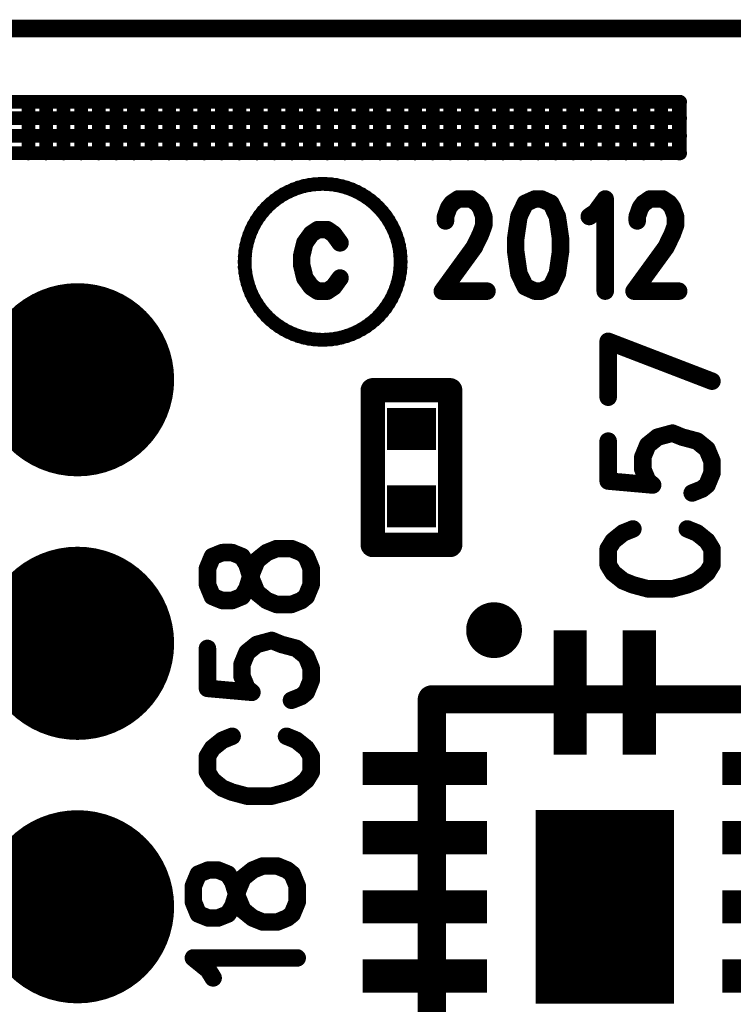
# Model space of a CAD drawing. Extents: x 2 to 38, y 2.4 to 29.6.
# Tile 31 of 93: x 9.2 to 10.1, y 20.3 to 21.6. Entities that reach past the tile are written whole.
import ezdxf

# ---------------------------------------------------------------- set-up
doc = ezdxf.new("R2010")
doc.units = 0
doc.layers.get('0').update_dxf_attribs({"linetype": 'CONTINUOUS'})
doc.layers.add('adt001026', color=1, linetype='CONTINUOUS')

# ---------------------------------------------------------------- blocks, each defined once
blk = doc.blocks.new('D11')
at = {"const_width": 0.0115}
blk.add_lwpolyline([(-0.00575, 0, 1), (0.00575, 0, 1)], format="xyb", close=True, dxfattribs=at)
blk = doc.blocks.new('D13')
at = {"const_width": 0.0185}
blk.add_lwpolyline([(-0.00925, 0, 1), (0.00925, 0, 1)], format="xyb", close=True, dxfattribs=at)
blk = doc.blocks.new('D15')
at = {"const_width": 0.0161}
blk.add_lwpolyline([(-0.00805, 0, 1), (0.00805, 0, 1)], format="xyb", close=True, dxfattribs=at)
blk = doc.blocks.new('D19')
at = {"const_width": 0.00925}
blk.add_lwpolyline([(-0.004625, 0, 1), (0.004625, 0, 1)], format="xyb", close=True, dxfattribs=at)
blk = doc.blocks.new('D24')
at = {"const_width": 0.1271}
blk.add_lwpolyline([(-0.06355, 0, 1), (0.06355, 0, 1)], format="xyb", close=True, dxfattribs=at)
blk = doc.blocks.new('D25')
at = {"const_width": 0.0554}
blk.add_lwpolyline([(-0.0323, 0), (0.0323, 0)], dxfattribs=at)
blk = doc.blocks.new('D53')
at = {"const_width": 0.2547}
blk.add_lwpolyline([(-0.09095, 0), (0.09095, 0)], dxfattribs=at)
blk = doc.blocks.new('D56')
at = {"const_width": 0.1637}
blk.add_lwpolyline([(-0.0218, 0), (0.0218, 0)], dxfattribs=at)
blk = doc.blocks.new('D57')
at = {"const_width": 0.0436}
blk.add_lwpolyline([(-0.08185, 0), (0.08185, 0)], dxfattribs=at)

msp = doc.modelspace()

# ---------------------------------------------------------------- linework, layer by layer
at = {"layer": 'adt001026', "color": 1}
for points, const_width in [([(5.5438, 21.629), (22.881, 21.629)], 0.023), ([(8.9466, 21.5323), (10.0347, 21.5323)], 0.018), ([(9.1778, 21.4648), (9.1778, 21.5323)], 0.018), ([(9.2009, 21.4648), (9.2009, 21.5323)], 0.018), ([(9.224, 21.4648), (9.224, 21.5323)], 0.018), ([(9.2471, 21.4648), (9.2471, 21.5323)], 0.018), ([(9.2703, 21.4648), (9.2703, 21.5323)], 0.018), ([(9.2934, 21.4648), (9.2934, 21.5323)], 0.018), ([(9.3165, 21.4648), (9.3165, 21.5323)], 0.018), ([(9.3396, 21.4648), (9.3396, 21.5323)], 0.018), ([(9.3627, 21.4648), (9.3627, 21.5323)], 0.018), ([(9.3858, 21.4648), (9.3858, 21.5323)], 0.018), ([(9.409, 21.4648), (9.409, 21.5323)], 0.018), ([(9.4321, 21.4648), (9.4321, 21.5323)], 0.018), ([(9.4552, 21.4648), (9.4552, 21.5323)], 0.018), ([(9.4783, 21.4648), (9.4783, 21.5323)], 0.018), ([(9.5014, 21.4648), (9.5014, 21.5323)], 0.018), ([(9.5245, 21.4648), (9.5245, 21.5323)], 0.018), ([(9.5477, 21.4648), (9.5477, 21.5323)], 0.018), ([(9.5708, 21.4648), (9.5708, 21.5323)], 0.018), ([(9.5939, 21.4648), (9.5939, 21.5323)], 0.018), ([(9.617, 21.4648), (9.617, 21.5323)], 0.018), ([(9.6401, 21.4648), (9.6401, 21.5323)], 0.018), ([(9.6632, 21.4648), (9.6632, 21.5323)], 0.018), ([(9.6864, 21.4648), (9.6864, 21.5323)], 0.018), ([(9.7095, 21.4648), (9.7095, 21.5323)], 0.018), ([(9.7326, 21.4648), (9.7326, 21.5323)], 0.018), ([(9.7557, 21.4648), (9.7557, 21.5323)], 0.018), ([(9.7788, 21.4648), (9.7788, 21.5323)], 0.018), ([(9.8019, 21.4648), (9.8019, 21.5323)], 0.018), ([(9.8251, 21.4648), (9.8251, 21.5323)], 0.018), ([(9.8482, 21.4648), (9.8482, 21.5323)], 0.018), ([(9.8713, 21.4648), (9.8713, 21.5323)], 0.018), ([(9.8944, 21.4648), (9.8944, 21.5323)], 0.018), ([(9.9175, 21.4648), (9.9175, 21.5323)], 0.018), ([(9.9406, 21.4648), (9.9406, 21.5323)], 0.018), ([(9.9638, 21.4648), (9.9638, 21.5323)], 0.018), ([(9.9869, 21.4648), (9.9869, 21.5323)], 0.018), ([(10.01, 21.4648), (10.01, 21.5323)], 0.018), ([(10.0331, 21.4648), (10.0331, 21.5323)], 0.018), ([(10.0347, 21.5323), (10.0347, 21.4648)], 0.018), ([(8.9466, 21.5109), (10.0347, 21.5109)], 0.018), ([(8.9466, 21.4878), (10.0347, 21.4878)], 0.018), ([(10.0347, 21.4648), (8.9466, 21.4648)], 0.018), ([(9.5399, 21.4215), (9.533, 21.4195)], 0.018), ([(9.5469, 21.4229), (9.5399, 21.4215)], 0.018), ([(9.554, 21.4239), (9.5469, 21.4229)], 0.018), ([(9.5612, 21.4244), (9.554, 21.4239)], 0.018), ([(9.5683, 21.4244), (9.5612, 21.4244)], 0.018), ([(9.5755, 21.4239), (9.5683, 21.4244)], 0.018), ([(9.5826, 21.4229), (9.5755, 21.4239)], 0.018), ([(9.5896, 21.4214), (9.5826, 21.4229)], 0.018), ([(9.5964, 21.4195), (9.5896, 21.4214)], 0.018), ([(9.5134, 21.4108), (9.5074, 21.407)], 0.018), ([(9.5198, 21.4141), (9.5134, 21.4108)], 0.018), ([(9.5263, 21.417), (9.5198, 21.4141)], 0.018), ([(9.533, 21.4195), (9.5263, 21.417)], 0.018), ([(9.6032, 21.417), (9.5964, 21.4195)], 0.018), ([(9.6097, 21.4141), (9.6032, 21.417)], 0.018), ([(9.616, 21.4107), (9.6097, 21.4141)], 0.018), ([(9.6221, 21.4069), (9.616, 21.4107)], 0.018), ([(9.4961, 21.3982), (9.4909, 21.3932)], 0.018), ([(9.5016, 21.4028), (9.4961, 21.3982)], 0.018), ([(9.5074, 21.407), (9.5016, 21.4028)], 0.018), ([(9.6279, 21.4027), (9.6221, 21.4069)], 0.018), ([(9.6334, 21.3981), (9.6279, 21.4027)], 0.018), ([(9.6385, 21.3931), (9.6334, 21.3981)], 0.018), ([(9.7263, 21.3815), (9.7305, 21.3931)], 0.023), ([(9.7305, 21.3931), (9.7347, 21.3989)], 0.023), ([(9.7347, 21.3989), (9.7431, 21.4046)], 0.023), ([(9.7431, 21.4046), (9.7599, 21.4046)], 0.023), ([(9.7599, 21.4046), (9.7683, 21.3989)], 0.023), ([(9.7683, 21.3989), (9.7725, 21.3931)], 0.023), ([(9.7725, 21.3931), (9.7767, 21.3815)], 0.023), ([(9.8313, 21.3989), (9.8229, 21.3815)], 0.023), ([(9.844, 21.4046), (9.8313, 21.3989)], 0.023), ([(9.8524, 21.4046), (9.844, 21.4046)], 0.023), ([(9.865, 21.3989), (9.8524, 21.4046)], 0.023), ([(9.8734, 21.3815), (9.865, 21.3989)], 0.023), ([(9.9238, 21.3873), (9.9364, 21.4046)], 0.023), ([(9.9364, 21.4046), (9.9364, 21.2833)], 0.023), ([(9.9785, 21.3815), (9.9826, 21.3931)], 0.023), ([(9.9826, 21.3931), (9.9869, 21.3989)], 0.023), ([(9.9869, 21.3989), (9.9953, 21.4046)], 0.023), ([(9.9953, 21.4046), (10.0121, 21.4046)], 0.023), ([(10.0121, 21.4046), (10.0205, 21.3989)], 0.023), ([(10.0205, 21.3989), (10.0247, 21.3931)], 0.023), ([(10.0247, 21.3931), (10.0289, 21.3815)], 0.023), ([(9.4817, 21.3822), (9.4777, 21.3763)], 0.018), ([(9.4861, 21.3879), (9.4817, 21.3822)], 0.018), ([(9.4909, 21.3932), (9.4861, 21.3879)], 0.018), ([(9.6433, 21.3878), (9.6385, 21.3931)], 0.018), ([(9.6477, 21.3822), (9.6433, 21.3878)], 0.018), ([(9.6517, 21.3762), (9.6477, 21.3822)], 0.018), ([(9.7263, 21.3757), (9.7263, 21.3815)], 0.023), ([(9.7767, 21.3815), (9.7767, 21.37)], 0.023), ([(9.8229, 21.3815), (9.8187, 21.3526)], 0.023), ([(9.8776, 21.3526), (9.8734, 21.3815)], 0.023), ([(9.9154, 21.3815), (9.9238, 21.3873)], 0.023), ([(9.9785, 21.3757), (9.9785, 21.3815)], 0.023), ([(10.0289, 21.3815), (10.0289, 21.37)], 0.023), ([(9.4741, 21.3701), (9.471, 21.3637)], 0.018), ([(9.4777, 21.3763), (9.4741, 21.3701)], 0.018), ([(9.6553, 21.37), (9.6517, 21.3762)], 0.018), ([(9.6585, 21.3636), (9.6553, 21.37)], 0.018), ([(9.7767, 21.37), (9.7725, 21.3584)], 0.023), ([(10.0289, 21.37), (10.0247, 21.3584)], 0.023), ([(9.4683, 21.357), (9.4661, 21.3502)], 0.018), ([(9.471, 21.3637), (9.4683, 21.357)], 0.018), ([(9.5497, 21.3584), (9.5413, 21.3468)], 0.023), ([(9.5582, 21.3642), (9.5497, 21.3584)], 0.023), ([(9.5708, 21.3642), (9.5582, 21.3642)], 0.023), ([(9.5792, 21.3584), (9.5708, 21.3642)], 0.023), ([(9.5876, 21.3468), (9.5792, 21.3584)], 0.023), ([(9.6611, 21.357), (9.6585, 21.3636)], 0.018), ([(9.6634, 21.3502), (9.6611, 21.357)], 0.018), ([(9.7725, 21.3584), (9.7641, 21.3411)], 0.023), ([(10.0247, 21.3584), (10.0163, 21.3411)], 0.023), ([(9.4644, 21.3433), (9.4631, 21.3362)], 0.018), ([(9.4661, 21.3502), (9.4644, 21.3433)], 0.018), ([(9.5413, 21.3468), (9.5371, 21.3295)], 0.023), ([(9.6651, 21.3432), (9.6634, 21.3502)], 0.018), ([(9.6663, 21.3362), (9.6651, 21.3432)], 0.018), ([(9.7641, 21.3411), (9.7221, 21.2833)], 0.023), ([(9.8187, 21.3526), (9.8187, 21.3353)], 0.023), ([(9.8776, 21.3353), (9.8776, 21.3526)], 0.023), ([(10.0163, 21.3411), (9.9743, 21.2833)], 0.023), ([(9.4631, 21.3362), (9.4624, 21.3291)], 0.018), ([(9.5371, 21.3295), (9.5371, 21.3179)], 0.023), ([(9.6671, 21.329), (9.6663, 21.3362)], 0.018), ([(9.8187, 21.3353), (9.8229, 21.3064)], 0.023), ([(9.8734, 21.3064), (9.8776, 21.3353)], 0.023), ([(9.4624, 21.3291), (9.4621, 21.3219)], 0.018), ([(9.4621, 21.3219), (9.4623, 21.3148)], 0.018), ([(9.5371, 21.3179), (9.5413, 21.3006)], 0.023), ([(9.6673, 21.3219), (9.6671, 21.329)], 0.018), ([(9.6671, 21.3146), (9.6673, 21.3218)], 0.018), ([(9.6673, 21.3219), (9.6673, 21.3219)], 0.018), ([(9.6673, 21.3218), (9.6673, 21.3219)], 0.018), ([(9.4623, 21.3148), (9.4631, 21.3077)], 0.018), ([(9.4631, 21.3077), (9.4643, 21.3006)], 0.018), ([(9.6651, 21.3004), (9.6663, 21.3075)], 0.018), ([(9.6663, 21.3075), (9.6671, 21.3146)], 0.018), ([(9.8229, 21.3064), (9.8313, 21.289)], 0.023), ([(9.865, 21.289), (9.8734, 21.3064)], 0.023), ([(9.4643, 21.3006), (9.4661, 21.2937)], 0.018), ([(9.4661, 21.2937), (9.4683, 21.2868)], 0.018), ([(9.5413, 21.3006), (9.5497, 21.289)], 0.023), ([(9.5497, 21.289), (9.5582, 21.2833)], 0.023), ([(9.5708, 21.2833), (9.5792, 21.289)], 0.023), ([(9.5792, 21.289), (9.5876, 21.3006)], 0.023), ([(9.6611, 21.2867), (9.6633, 21.2935)], 0.018), ([(9.6633, 21.2935), (9.6651, 21.3004)], 0.018), ([(9.8313, 21.289), (9.844, 21.2833)], 0.023), ([(9.8524, 21.2833), (9.865, 21.289)], 0.023), ([(9.4683, 21.2868), (9.4709, 21.2802)], 0.018), ([(9.4709, 21.2802), (9.4741, 21.2738)], 0.018), ([(9.5582, 21.2833), (9.5708, 21.2833)], 0.023), ([(9.6553, 21.2736), (9.6584, 21.28)], 0.018), ([(9.6584, 21.28), (9.6611, 21.2867)], 0.018), ([(9.7221, 21.2833), (9.7809, 21.2833)], 0.023), ([(9.844, 21.2833), (9.8524, 21.2833)], 0.023), ([(9.9743, 21.2833), (10.0331, 21.2833)], 0.023), ([(9.4741, 21.2738), (9.4777, 21.2676)], 0.018), ([(9.4777, 21.2676), (9.4817, 21.2616)], 0.018), ([(9.6477, 21.2615), (9.6517, 21.2674)], 0.018), ([(9.6517, 21.2674), (9.6553, 21.2736)], 0.018), ([(9.4817, 21.2616), (9.4861, 21.256)], 0.018), ([(9.4861, 21.256), (9.4909, 21.2506)], 0.018), ([(9.6385, 21.2505), (9.6433, 21.2558)], 0.018), ([(9.6433, 21.2558), (9.6477, 21.2615)], 0.018), ([(9.4909, 21.2506), (9.496, 21.2457)], 0.018), ([(9.496, 21.2457), (9.5015, 21.2411)], 0.018), ([(9.5015, 21.2411), (9.5073, 21.2369)], 0.018), ([(9.622, 21.2367), (9.6278, 21.241)], 0.018), ([(9.6278, 21.241), (9.6333, 21.2455)], 0.018), ([(9.6333, 21.2455), (9.6385, 21.2505)], 0.018), ([(9.5073, 21.2369), (9.5133, 21.2331)], 0.018), ([(9.5133, 21.2331), (9.5197, 21.2297)], 0.018), ([(9.5197, 21.2297), (9.5262, 21.2268)], 0.018), ([(9.5262, 21.2268), (9.5329, 21.2243)], 0.018), ([(9.5963, 21.2243), (9.6031, 21.2267)], 0.018), ([(9.6031, 21.2267), (9.6096, 21.2296)], 0.018), ([(9.6096, 21.2296), (9.6159, 21.233)], 0.018), ([(9.6159, 21.233), (9.622, 21.2367)], 0.018), ([(9.5329, 21.2243), (9.5398, 21.2223)], 0.018), ([(9.5398, 21.2223), (9.5468, 21.2208)], 0.018), ([(9.5468, 21.2208), (9.5539, 21.2198)], 0.018), ([(9.5539, 21.2198), (9.561, 21.2193)], 0.018), ([(9.561, 21.2193), (9.5682, 21.2193)], 0.018), ([(9.5682, 21.2193), (9.5754, 21.2198)], 0.018), ([(9.5754, 21.2198), (9.5824, 21.2208)], 0.018), ([(9.5824, 21.2208), (9.5894, 21.2223)], 0.018), ([(9.5894, 21.2223), (9.5963, 21.2243)], 0.018), ([(9.9403, 21.2173), (10.0768, 21.1648)], 0.023), ([(9.9403, 21.1437), (9.9403, 21.2173)], 0.023), ([(9.6307, 20.9494), (9.6307, 21.1528)], 0.032), ([(9.6307, 21.1528), (9.7324, 21.1528)], 0.032), ([(9.7324, 21.1528), (9.7324, 20.9494)], 0.032), ([(10.0053, 21.0912), (10.0248, 21.0965)], 0.023), ([(10.0248, 21.0965), (10.0378, 21.0912)], 0.023), ([(9.9403, 21.086), (9.9403, 21.0334)], 0.023), ([(9.9923, 21.0807), (10.0053, 21.0912)], 0.023), ([(10.0378, 21.0912), (10.0573, 21.086)], 0.023), ([(10.0573, 21.086), (10.0703, 21.0754)], 0.023), ([(9.9858, 21.0649), (9.9923, 21.0807)], 0.023), ([(10.0703, 21.0754), (10.0768, 21.0597)], 0.023), ([(9.9858, 21.0492), (9.9858, 21.0649)], 0.023), ([(10.0768, 21.0597), (10.0768, 21.0439)], 0.023), ([(9.9923, 21.0334), (9.9858, 21.0492)], 0.023), ([(10.0768, 21.0439), (10.0703, 21.0282)], 0.023), ([(9.9403, 21.0334), (9.9988, 21.0282)], 0.023), ([(9.9988, 21.0282), (9.9923, 21.0334)], 0.023), ([(10.0638, 21.0229), (10.0508, 21.0177)], 0.023), ([(10.0703, 21.0282), (10.0638, 21.0229)], 0.023), ([(9.9598, 20.9651), (9.9468, 20.9546)], 0.023), ([(9.9728, 20.9704), (9.9598, 20.9651)], 0.023), ([(10.0573, 20.9651), (10.0443, 20.9704)], 0.023), ([(10.0703, 20.9546), (10.0573, 20.9651)], 0.023), ([(9.7324, 20.9494), (9.6307, 20.9494)], 0.032), ([(9.9468, 20.9546), (9.9403, 20.9441)], 0.023), ([(10.0768, 20.9441), (10.0703, 20.9546)], 0.023), ([(9.4327, 20.9393), (9.4197, 20.934)], 0.023), ([(9.4457, 20.9393), (9.4327, 20.9393)], 0.023), ([(9.4587, 20.934), (9.4457, 20.9393)], 0.023), ([(9.4782, 20.9288), (9.4912, 20.9393)], 0.023), ([(9.4912, 20.9393), (9.5042, 20.9445)], 0.023), ([(9.5042, 20.9445), (9.5237, 20.9445)], 0.023), ([(9.5237, 20.9445), (9.5367, 20.9393)], 0.023), ([(9.5367, 20.9393), (9.5432, 20.934)], 0.023), ([(9.9403, 20.9441), (9.9403, 20.9231)], 0.023), ([(10.0768, 20.9231), (10.0768, 20.9441)], 0.023), ([(9.4197, 20.934), (9.4132, 20.9183)], 0.023), ([(9.4652, 20.9235), (9.4587, 20.934)], 0.023), ([(9.4717, 20.913), (9.4782, 20.9288)], 0.023), ([(9.5432, 20.934), (9.5497, 20.9183)], 0.023), ([(9.4132, 20.9183), (9.4132, 20.8972)], 0.023), ([(9.4717, 20.9025), (9.4652, 20.9235)], 0.023), ([(9.4652, 20.892), (9.4717, 20.913)], 0.023), ([(9.5497, 20.9183), (9.5497, 20.8972)], 0.023), ([(9.9403, 20.9231), (9.9468, 20.9126)], 0.023), ([(10.0703, 20.9126), (10.0768, 20.9231)], 0.023), ([(9.4782, 20.8867), (9.4717, 20.9025)], 0.023), ([(9.9468, 20.9126), (9.9598, 20.9021)], 0.023), ([(9.9598, 20.9021), (9.9728, 20.8968)], 0.023), ([(10.0443, 20.8968), (10.0573, 20.9021)], 0.023), ([(10.0573, 20.9021), (10.0703, 20.9126)], 0.023), ([(9.4132, 20.8972), (9.4197, 20.8815)], 0.023), ([(9.4587, 20.8815), (9.4652, 20.892)], 0.023), ([(9.5497, 20.8972), (9.5432, 20.8815)], 0.023), ([(9.9728, 20.8968), (9.9923, 20.8916)], 0.023), ([(9.9923, 20.8916), (10.0248, 20.8916)], 0.023), ([(10.0248, 20.8916), (10.0443, 20.8968)], 0.023), ([(9.4197, 20.8815), (9.4327, 20.8762)], 0.023), ([(9.4327, 20.8762), (9.4457, 20.8762)], 0.023), ([(9.4457, 20.8762), (9.4587, 20.8815)], 0.023), ([(9.4912, 20.8762), (9.4782, 20.8867)], 0.023), ([(9.5042, 20.871), (9.4912, 20.8762)], 0.023), ([(9.5367, 20.8762), (9.5237, 20.871)], 0.023), ([(9.5432, 20.8815), (9.5367, 20.8762)], 0.023), ([(9.5237, 20.871), (9.5042, 20.871)], 0.023), ([(9.7834, 20.8541), (9.7822, 20.8536)], 0.037), ([(9.7845, 20.8545), (9.7834, 20.8541)], 0.037), ([(9.7858, 20.8549), (9.7845, 20.8545)], 0.037), ([(9.787, 20.8551), (9.7858, 20.8549)], 0.037), ([(9.7883, 20.8553), (9.787, 20.8551)], 0.037), ([(9.7895, 20.8554), (9.7883, 20.8553)], 0.037), ([(9.7908, 20.8554), (9.7895, 20.8554)], 0.037), ([(9.7921, 20.8553), (9.7908, 20.8554)], 0.037), ([(9.7933, 20.8551), (9.7921, 20.8553)], 0.037), ([(9.7946, 20.8549), (9.7933, 20.8551)], 0.037), ([(9.7958, 20.8545), (9.7946, 20.8549)], 0.037), ([(9.797, 20.8541), (9.7958, 20.8545)], 0.037), ([(9.7981, 20.8536), (9.797, 20.8541)], 0.037), ([(9.7727, 20.8422), (9.7724, 20.841)], 0.037), ([(9.7731, 20.8434), (9.7727, 20.8422)], 0.037), ([(9.7735, 20.8446), (9.7731, 20.8434)], 0.037), ([(9.7741, 20.8458), (9.7735, 20.8446)], 0.037), ([(9.7747, 20.8469), (9.7741, 20.8458)], 0.037), ([(9.7754, 20.8479), (9.7747, 20.8469)], 0.037), ([(9.7762, 20.8489), (9.7754, 20.8479)], 0.037), ([(9.7771, 20.8498), (9.7762, 20.8489)], 0.037), ([(9.778, 20.8507), (9.7771, 20.8498)], 0.037), ([(9.779, 20.8515), (9.778, 20.8507)], 0.037), ([(9.78, 20.8523), (9.779, 20.8515)], 0.037), ([(9.7811, 20.853), (9.78, 20.8523)], 0.037), ([(9.7822, 20.8536), (9.7811, 20.853)], 0.037), ([(9.7993, 20.853), (9.7981, 20.8536)], 0.037), ([(9.8003, 20.8523), (9.7993, 20.853)], 0.037), ([(9.8014, 20.8515), (9.8003, 20.8523)], 0.037), ([(9.8023, 20.8507), (9.8014, 20.8515)], 0.037), ([(9.8033, 20.8498), (9.8023, 20.8507)], 0.037), ([(9.8041, 20.8489), (9.8033, 20.8498)], 0.037), ([(9.8049, 20.8479), (9.8041, 20.8489)], 0.037), ([(9.8056, 20.8468), (9.8049, 20.8479)], 0.037), ([(9.8062, 20.8457), (9.8056, 20.8468)], 0.037), ([(9.8068, 20.8446), (9.8062, 20.8457)], 0.037), ([(9.8073, 20.8434), (9.8068, 20.8446)], 0.037), ([(9.8077, 20.8422), (9.8073, 20.8434)], 0.037), ([(9.808, 20.841), (9.8077, 20.8422)], 0.037), ([(9.7721, 20.8397), (9.772, 20.8385)], 0.037), ([(9.772, 20.8385), (9.772, 20.8372)], 0.037), ([(9.772, 20.8372), (9.772, 20.8359)], 0.037), ([(9.772, 20.8359), (9.7721, 20.8347)], 0.037), ([(9.7724, 20.841), (9.7721, 20.8397)], 0.037), ([(9.7721, 20.8347), (9.7724, 20.8334)], 0.037), ([(9.7724, 20.8334), (9.7727, 20.8322)], 0.037), ([(9.7727, 20.8322), (9.7731, 20.831)], 0.037), ([(9.7731, 20.831), (9.7735, 20.8298)], 0.037), ([(9.7735, 20.8298), (9.7741, 20.8287)], 0.037), ([(9.7741, 20.8287), (9.7747, 20.8276)], 0.037), ([(9.8056, 20.8275), (9.8062, 20.8286)], 0.037), ([(9.8062, 20.8286), (9.8068, 20.8298)], 0.037), ([(9.8068, 20.8298), (9.8073, 20.831)], 0.037), ([(9.8073, 20.831), (9.8077, 20.8322)], 0.037), ([(9.8077, 20.8322), (9.808, 20.8334)], 0.037), ([(9.8082, 20.8397), (9.808, 20.841)], 0.037), ([(9.808, 20.8334), (9.8082, 20.8346)], 0.037), ([(9.8083, 20.8385), (9.8082, 20.8397)], 0.037), ([(9.8082, 20.8346), (9.8083, 20.8359)], 0.037), ([(9.8084, 20.8372), (9.8083, 20.8385)], 0.037), ([(9.8083, 20.8359), (9.8084, 20.8372)], 0.037), ([(9.8084, 20.8372), (9.8084, 20.8372)], 0.037), ([(9.8084, 20.8372), (9.8084, 20.8372)], 0.037), ([(9.4782, 20.8184), (9.4977, 20.8237)], 0.023), ([(9.4977, 20.8237), (9.5107, 20.8184)], 0.023), ([(9.7747, 20.8276), (9.7754, 20.8265)], 0.037), ([(9.7754, 20.8265), (9.7762, 20.8255)], 0.037), ([(9.7762, 20.8255), (9.7771, 20.8246)], 0.037), ([(9.7771, 20.8246), (9.778, 20.8237)], 0.037), ([(9.778, 20.8237), (9.779, 20.8229)], 0.037), ([(9.779, 20.8229), (9.78, 20.8221)], 0.037), ([(9.78, 20.8221), (9.7811, 20.8214)], 0.037), ([(9.7811, 20.8214), (9.7822, 20.8208)], 0.037), ([(9.7822, 20.8208), (9.7833, 20.8203)], 0.037), ([(9.7833, 20.8203), (9.7845, 20.8199)], 0.037), ([(9.7845, 20.8199), (9.7857, 20.8195)], 0.037), ([(9.7857, 20.8195), (9.787, 20.8193)], 0.037), ([(9.787, 20.8193), (9.7882, 20.8191)], 0.037), ([(9.7882, 20.8191), (9.7895, 20.819)], 0.037), ([(9.7895, 20.819), (9.7908, 20.819)], 0.037), ([(9.7908, 20.819), (9.7921, 20.8191)], 0.037), ([(9.7921, 20.8191), (9.7933, 20.8193)], 0.037), ([(9.7933, 20.8193), (9.7946, 20.8195)], 0.037), ([(9.7946, 20.8195), (9.7958, 20.8199)], 0.037), ([(9.7958, 20.8199), (9.797, 20.8203)], 0.037), ([(9.797, 20.8203), (9.7981, 20.8208)], 0.037), ([(9.7981, 20.8208), (9.7993, 20.8214)], 0.037), ([(9.7993, 20.8214), (9.8003, 20.8221)], 0.037), ([(9.8003, 20.8221), (9.8014, 20.8228)], 0.037), ([(9.8014, 20.8228), (9.8023, 20.8237)], 0.037), ([(9.8023, 20.8237), (9.8032, 20.8245)], 0.037), ([(9.8032, 20.8245), (9.8041, 20.8255)], 0.037), ([(9.8041, 20.8255), (9.8049, 20.8265)], 0.037), ([(9.8049, 20.8265), (9.8056, 20.8275)], 0.037), ([(9.4132, 20.8132), (9.4132, 20.7606)], 0.023), ([(9.4652, 20.8079), (9.4782, 20.8184)], 0.023), ([(9.5107, 20.8184), (9.5302, 20.8132)], 0.023), ([(9.5302, 20.8132), (9.5432, 20.8027)], 0.023), ([(9.4587, 20.7922), (9.4652, 20.8079)], 0.023), ([(9.5432, 20.8027), (9.5497, 20.7869)], 0.023), ([(9.4587, 20.7764), (9.4587, 20.7922)], 0.023), ([(9.5497, 20.7869), (9.5497, 20.7712)], 0.023), ([(9.4652, 20.7606), (9.4587, 20.7764)], 0.023), ([(9.5497, 20.7712), (9.5432, 20.7554)], 0.023), ([(9.4132, 20.7606), (9.4717, 20.7554)], 0.023), ([(9.4717, 20.7554), (9.4652, 20.7606)], 0.023), ([(9.5367, 20.7501), (9.5237, 20.7449)], 0.023), ([(9.5432, 20.7554), (9.5367, 20.7501)], 0.023), ([(9.7083, 20.7462), (10.1633, 20.7462)], 0.037), ([(9.7083, 20.2001), (9.7083, 20.7462)], 0.037), ([(9.4457, 20.6976), (9.4327, 20.6923)], 0.023), ([(9.5302, 20.6923), (9.5172, 20.6976)], 0.023), ([(9.4197, 20.6818), (9.4132, 20.6713)], 0.023), ([(9.4327, 20.6923), (9.4197, 20.6818)], 0.023), ([(9.5432, 20.6818), (9.5302, 20.6923)], 0.023), ([(9.5497, 20.6713), (9.5432, 20.6818)], 0.023), ([(9.4132, 20.6713), (9.4132, 20.6503)], 0.023), ([(9.5497, 20.6503), (9.5497, 20.6713)], 0.023), ([(9.4132, 20.6503), (9.4197, 20.6398)], 0.023), ([(9.5432, 20.6398), (9.5497, 20.6503)], 0.023), ([(9.4197, 20.6398), (9.4327, 20.6293)], 0.023), ([(9.4327, 20.6293), (9.4457, 20.624)], 0.023), ([(9.5172, 20.624), (9.5302, 20.6293)], 0.023), ([(9.5302, 20.6293), (9.5432, 20.6398)], 0.023), ([(9.4457, 20.624), (9.4652, 20.6188)], 0.023), ([(9.4652, 20.6188), (9.4977, 20.6188)], 0.023), ([(9.4977, 20.6188), (9.5172, 20.624)], 0.023), ([(9.4727, 20.5215), (9.4857, 20.5268)], 0.023), ([(9.4857, 20.5268), (9.5052, 20.5268)], 0.023), ([(9.5052, 20.5268), (9.5182, 20.5215)], 0.023), ([(9.4012, 20.5162), (9.3947, 20.5005)], 0.023), ([(9.4142, 20.5215), (9.4012, 20.5162)], 0.023), ([(9.4272, 20.5215), (9.4142, 20.5215)], 0.023), ([(9.4402, 20.5162), (9.4272, 20.5215)], 0.023), ([(9.4467, 20.5057), (9.4402, 20.5162)], 0.023), ([(9.4597, 20.511), (9.4727, 20.5215)], 0.023), ([(9.5182, 20.5215), (9.5247, 20.5162)], 0.023), ([(9.5247, 20.5162), (9.5313, 20.5005)], 0.023), ([(9.3947, 20.5005), (9.3947, 20.4795)], 0.023), ([(9.4532, 20.4847), (9.4467, 20.5057)], 0.023), ([(9.4532, 20.4952), (9.4597, 20.511)], 0.023), ([(9.5313, 20.5005), (9.5313, 20.4795)], 0.023), ([(9.4467, 20.4742), (9.4532, 20.4952)], 0.023), ([(9.3947, 20.4795), (9.4012, 20.4637)], 0.023), ([(9.4402, 20.4637), (9.4467, 20.4742)], 0.023), ([(9.4597, 20.469), (9.4532, 20.4847)], 0.023), ([(9.5313, 20.4795), (9.5247, 20.4637)], 0.023), ([(9.4012, 20.4637), (9.4142, 20.4585)], 0.023), ([(9.4272, 20.4585), (9.4402, 20.4637)], 0.023), ([(9.4727, 20.4585), (9.4597, 20.469)], 0.023), ([(9.5247, 20.4637), (9.5182, 20.4585)], 0.023), ([(9.4142, 20.4585), (9.4272, 20.4585)], 0.023), ([(9.4857, 20.4532), (9.4727, 20.4585)], 0.023), ([(9.5052, 20.4532), (9.4857, 20.4532)], 0.023), ([(9.5182, 20.4585), (9.5052, 20.4532)], 0.023), ([(9.4142, 20.3901), (9.3947, 20.4059)], 0.023), ([(9.3947, 20.4059), (9.5313, 20.4059)], 0.023), ([(9.4207, 20.3796), (9.4142, 20.3901)], 0.023)]:
    msp.add_lwpolyline(points, dxfattribs=dict(at, const_width=const_width))

# ---------------------------------------------------------------- block references
at = {"layer": 'adt001026'}
for name, p in [('D19', (9.1778, 21.5323)), ('D19', (9.2009, 21.5323)), ('D19', (9.224, 21.5323)), ('D19', (9.2471, 21.5323)), ('D19', (9.2703, 21.5323)), ('D19', (9.2934, 21.5323)), ('D19', (9.3165, 21.5323)), ('D19', (9.3396, 21.5323)), ('D19', (9.3627, 21.5323)), ('D19', (9.3858, 21.5323)), ('D19', (9.409, 21.5323)), ('D19', (9.4321, 21.5323)), ('D19', (9.4552, 21.5323)), ('D19', (9.4783, 21.5323)), ('D19', (9.5014, 21.5323)), ('D19', (9.5245, 21.5323)), ('D19', (9.5477, 21.5323)), ('D19', (9.5708, 21.5323)), ('D19', (9.5939, 21.5323)), ('D19', (9.617, 21.5323)), ('D19', (9.6401, 21.5323)), ('D19', (9.6632, 21.5323)), ('D19', (9.6864, 21.5323)), ('D19', (9.7095, 21.5323)), ('D19', (9.7326, 21.5323)), ('D19', (9.7557, 21.5323)), ('D19', (9.7788, 21.5323)), ('D19', (9.8019, 21.5323)), ('D19', (9.8251, 21.5323)), ('D19', (9.8482, 21.5323)), ('D19', (9.8713, 21.5323)), ('D19', (9.8944, 21.5323)), ('D19', (9.9175, 21.5323)), ('D19', (9.9406, 21.5323)), ('D19', (9.9638, 21.5323)), ('D19', (9.9869, 21.5323)), ('D19', (10.01, 21.5323)), ('D19', (10.0331, 21.5323)), ('D19', (10.0347, 21.5323)), ('D19', (10.0347, 21.5109)), ('D19', (10.0347, 21.4878)), ('D19', (9.1778, 21.4648)), ('D19', (9.2009, 21.4648)), ('D19', (9.224, 21.4648)), ('D19', (9.2471, 21.4648)), ('D19', (9.2703, 21.4648)), ('D19', (9.2934, 21.4648)), ('D19', (9.3165, 21.4648)), ('D19', (9.3396, 21.4648)), ('D19', (9.3627, 21.4648)), ('D19', (9.3858, 21.4648)), ('D19', (9.409, 21.4648)), ('D19', (9.4321, 21.4648)), ('D19', (9.4552, 21.4648)), ('D19', (9.4783, 21.4648)), ('D19', (9.5014, 21.4648)), ('D19', (9.5245, 21.4648)), ('D19', (9.5477, 21.4648)), ('D19', (9.5708, 21.4648)), ('D19', (9.5939, 21.4648)), ('D19', (9.617, 21.4648)), ('D19', (9.6401, 21.4648)), ('D19', (9.6632, 21.4648)), ('D19', (9.6864, 21.4648)), ('D19', (9.7095, 21.4648)), ('D19', (9.7326, 21.4648)), ('D19', (9.7557, 21.4648)), ('D19', (9.7788, 21.4648)), ('D19', (9.8019, 21.4648)), ('D19', (9.8251, 21.4648)), ('D19', (9.8482, 21.4648)), ('D19', (9.8713, 21.4648)), ('D19', (9.8944, 21.4648)), ('D19', (9.9175, 21.4648)), ('D19', (9.9406, 21.4648)), ('D19', (9.9638, 21.4648)), ('D19', (9.9869, 21.4648)), ('D19', (10.01, 21.4648)), ('D19', (10.0331, 21.4648)), ('D19', (10.0347, 21.4648)), ('D19', (10.0347, 21.4648)), ('D19', (9.5399, 21.4215)), ('D19', (9.5469, 21.4229)), ('D19', (9.554, 21.4239)), ('D19', (9.5612, 21.4244)), ('D19', (9.5683, 21.4244)), ('D19', (9.5755, 21.4239)), ('D19', (9.5826, 21.4229)), ('D19', (9.5896, 21.4214)), ('D19', (9.5134, 21.4108)), ('D19', (9.5198, 21.4141)), ('D19', (9.5263, 21.417)), ('D19', (9.533, 21.4195)), ('D19', (9.5964, 21.4195)), ('D19', (9.6032, 21.417)), ('D19', (9.6097, 21.4141)), ('D19', (9.616, 21.4107)), ('D19', (9.4961, 21.3982)), ('D19', (9.5016, 21.4028)), ('D19', (9.5074, 21.407)), ('D19', (9.6221, 21.4069)), ('D19', (9.6279, 21.4027)), ('D19', (9.6334, 21.3981)), ('D11', (9.7305, 21.3931)), ('D11', (9.7347, 21.3989)), ('D11', (9.7431, 21.4046)), ('D11', (9.7599, 21.4046)), ('D11', (9.7683, 21.3989)), ('D11', (9.7725, 21.3931)), ('D11', (9.8313, 21.3989)), ('D11', (9.844, 21.4046)), ('D11', (9.844, 21.4046)), ('D11', (9.8524, 21.4046)), ('D11', (9.865, 21.3989)), ('D11', (9.9364, 21.4046)), ('D11', (9.9826, 21.3931)), ('D11', (9.9869, 21.3989)), ('D11', (9.9953, 21.4046)), ('D11', (10.0121, 21.4046)), ('D11', (10.0205, 21.3989)), ('D11', (10.0247, 21.3931)), ('D19', (9.4817, 21.3822)), ('D19', (9.4861, 21.3879)), ('D19', (9.4909, 21.3932)), ('D19', (9.6385, 21.3931)), ('D19', (9.6433, 21.3878)), ('D19', (9.6477, 21.3822)), ('D11', (9.7263, 21.3815)), ('D11', (9.7767, 21.3815)), ('D11', (9.8229, 21.3815)), ('D11', (9.8734, 21.3815)), ('D11', (9.9154, 21.3815)), ('D11', (9.9238, 21.3873)), ('D11', (9.9785, 21.3815)), ('D11', (10.0289, 21.3815)), ('D19', (9.4741, 21.3701)), ('D19', (9.4777, 21.3763)), ('D19', (9.6517, 21.3762)), ('D19', (9.6553, 21.37)), ('D11', (9.7263, 21.3757)), ('D11', (9.7767, 21.37)), ('D11', (9.9785, 21.3757)), ('D11', (10.0289, 21.37)), ('D19', (9.4683, 21.357)), ('D19', (9.471, 21.3637)), ('D11', (9.5497, 21.3584)), ('D11', (9.5582, 21.3642)), ('D11', (9.5708, 21.3642)), ('D11', (9.5792, 21.3584)), ('D19', (9.6585, 21.3636)), ('D19', (9.6611, 21.357)), ('D11', (9.7725, 21.3584)), ('D11', (10.0247, 21.3584)), ('D19', (9.4644, 21.3433)), ('D19', (9.4661, 21.3502)), ('D11', (9.5413, 21.3468)), ('D11', (9.5876, 21.3468)), ('D19', (9.6634, 21.3502)), ('D19', (9.6651, 21.3432)), ('D11', (9.7641, 21.3411)), ('D11', (9.8187, 21.3526)), ('D11', (9.8776, 21.3526)), ('D11', (10.0163, 21.3411)), ('D19', (9.4631, 21.3362)), ('D11', (9.5371, 21.3295)), ('D19', (9.6663, 21.3362)), ('D11', (9.8187, 21.3353)), ('D11', (9.8776, 21.3353)), ('D19', (9.4621, 21.3219)), ('D19', (9.4624, 21.3291)), ('D11', (9.5371, 21.3179)), ('D19', (9.6671, 21.329)), ('D19', (9.6673, 21.3219)), ('D19', (9.6673, 21.3219)), ('D19', (9.6673, 21.3219)), ('D19', (9.6673, 21.3218)), ('D19', (9.4623, 21.3148)), ('D19', (9.4631, 21.3077)), ('D19', (9.6663, 21.3075)), ('D19', (9.6671, 21.3146)), ('D11', (9.8229, 21.3064)), ('D11', (9.8734, 21.3064)), ('D19', (9.4643, 21.3006)), ('D19', (9.4661, 21.2937)), ('D11', (9.5413, 21.3006)), ('D11', (9.5497, 21.289)), ('D11', (9.5792, 21.289)), ('D11', (9.5876, 21.3006)), ('D19', (9.6633, 21.2935)), ('D19', (9.6651, 21.3004)), ('D11', (9.8313, 21.289)), ('D11', (9.865, 21.289)), ('D24', (9.2423, 21.1667)), ('D19', (9.4683, 21.2868)), ('D19', (9.4709, 21.2802)), ('D11', (9.5582, 21.2833)), ('D11', (9.5708, 21.2833)), ('D19', (9.6584, 21.28)), ('D19', (9.6611, 21.2867)), ('D11', (9.7221, 21.2833)), ('D11', (9.7809, 21.2833)), ('D11', (9.844, 21.2833)), ('D11', (9.8524, 21.2833)), ('D11', (9.9364, 21.2833)), ('D11', (9.9743, 21.2833)), ('D11', (10.0331, 21.2833)), ('D19', (9.4741, 21.2738)), ('D19', (9.4777, 21.2676)), ('D19', (9.6517, 21.2674)), ('D19', (9.6553, 21.2736)), ('D19', (9.4817, 21.2616)), ('D19', (9.4861, 21.256)), ('D19', (9.6433, 21.2558)), ('D19', (9.6477, 21.2615)), ('D19', (9.4909, 21.2506)), ('D19', (9.496, 21.2457)), ('D19', (9.5015, 21.2411)), ('D19', (9.6278, 21.241)), ('D19', (9.6333, 21.2455)), ('D19', (9.6385, 21.2505)), ('D19', (9.5073, 21.2369)), ('D19', (9.5133, 21.2331)), ('D19', (9.5197, 21.2297)), ('D19', (9.5262, 21.2268)), ('D19', (9.6031, 21.2267)), ('D19', (9.6096, 21.2296)), ('D19', (9.6159, 21.233)), ('D19', (9.622, 21.2367)), ('D19', (9.5329, 21.2243)), ('D19', (9.5398, 21.2223)), ('D19', (9.5468, 21.2208)), ('D19', (9.5539, 21.2198)), ('D19', (9.561, 21.2193)), ('D19', (9.5682, 21.2193)), ('D19', (9.5754, 21.2198)), ('D19', (9.5824, 21.2208)), ('D19', (9.5894, 21.2223)), ('D19', (9.5963, 21.2243)), ('D11', (9.9403, 21.2173)), ('D11', (9.9403, 21.2173)), ('D11', (10.0768, 21.1648)), ('D15', (9.6307, 21.1528)), ('D15', (9.7324, 21.1528)), ('D11', (9.9403, 21.1437)), ('D25', (9.6815, 21.1019)), ('D11', (10.0248, 21.0965)), ('D11', (9.9403, 21.086)), ('D11', (10.0053, 21.0912)), ('D11', (10.0378, 21.0912)), ('D11', (10.0573, 21.086)), ('D11', (9.9923, 21.0807)), ('D11', (10.0703, 21.0754)), ('D11', (9.9858, 21.0649)), ('D11', (10.0768, 21.0597)), ('D11', (9.9858, 21.0492)), ('D11', (10.0768, 21.0439)), ('D11', (9.9403, 21.0334)), ('D11', (9.9923, 21.0334)), ('D11', (9.9988, 21.0282)), ('D11', (10.0508, 21.0177)), ('D11', (10.0638, 21.0229)), ('D11', (10.0703, 21.0282)), ('D25', (9.6815, 21.0002)), ('D11', (9.9598, 20.9651)), ('D11', (9.9728, 20.9704)), ('D11', (10.0443, 20.9704)), ('D11', (10.0573, 20.9651)), ('D15', (9.6307, 20.9494)), ('D15', (9.6307, 20.9494)), ('D15', (9.7324, 20.9494)), ('D11', (9.9468, 20.9546)), ('D11', (10.0703, 20.9546)), ('D11', (9.4327, 20.9393)), ('D11', (9.4457, 20.9393)), ('D11', (9.4912, 20.9393)), ('D11', (9.5042, 20.9445)), ('D11', (9.5237, 20.9445)), ('D11', (9.5367, 20.9393)), ('D11', (9.9403, 20.9441)), ('D11', (10.0768, 20.9441)), ('D24', (9.2423, 20.8199)), ('D11', (9.4197, 20.934)), ('D11', (9.4587, 20.934)), ('D11', (9.4782, 20.9288)), ('D11', (9.5432, 20.934)), ('D11', (9.4132, 20.9183)), ('D11', (9.4652, 20.9235)), ('D11', (9.4717, 20.913)), ('D11', (9.5497, 20.9183)), ('D11', (9.9403, 20.9231)), ('D11', (10.0768, 20.9231)), ('D11', (9.4717, 20.9025)), ('D11', (9.9468, 20.9126)), ('D11', (9.9598, 20.9021)), ('D11', (10.0573, 20.9021)), ('D11', (10.0703, 20.9126)), ('D11', (9.4132, 20.8972)), ('D11', (9.4132, 20.8972)), ('D11', (9.4652, 20.892)), ('D11', (9.5497, 20.8972)), ('D11', (9.9728, 20.8968)), ('D11', (9.9923, 20.8916)), ('D11', (10.0248, 20.8916)), ('D11', (10.0443, 20.8968)), ('D11', (9.4197, 20.8815)), ('D11', (9.4327, 20.8762)), ('D11', (9.4457, 20.8762)), ('D11', (9.4587, 20.8815)), ('D11', (9.4782, 20.8867)), ('D11', (9.4912, 20.8762)), ('D11', (9.5367, 20.8762)), ('D11', (9.5432, 20.8815)), ('D11', (9.5042, 20.871)), ('D11', (9.5237, 20.871)), ('D13', (9.7834, 20.8541)), ('D13', (9.7845, 20.8545)), ('D13', (9.7858, 20.8549)), ('D13', (9.787, 20.8551)), ('D13', (9.7883, 20.8553)), ('D13', (9.7895, 20.8554)), ('D13', (9.7908, 20.8554)), ('D13', (9.7921, 20.8553)), ('D13', (9.7933, 20.8551)), ('D13', (9.7946, 20.8549)), ('D13', (9.7958, 20.8545)), ('D13', (9.797, 20.8541)), ('D13', (9.7727, 20.8422)), ('D13', (9.7731, 20.8434)), ('D13', (9.7735, 20.8446)), ('D13', (9.7741, 20.8458)), ('D13', (9.7747, 20.8469)), ('D13', (9.7754, 20.8479)), ('D13', (9.7762, 20.8489)), ('D13', (9.7771, 20.8498)), ('D13', (9.778, 20.8507)), ('D13', (9.779, 20.8515)), ('D13', (9.78, 20.8523)), ('D13', (9.7811, 20.853)), ('D13', (9.7822, 20.8536)), ('D13', (9.7981, 20.8536)), ('D13', (9.7993, 20.853)), ('D13', (9.8003, 20.8523)), ('D13', (9.8014, 20.8515)), ('D13', (9.8023, 20.8507)), ('D13', (9.8033, 20.8498)), ('D13', (9.8041, 20.8489)), ('D13', (9.8049, 20.8479)), ('D13', (9.8056, 20.8468)), ('D13', (9.8062, 20.8457)), ('D13', (9.8068, 20.8446)), ('D13', (9.8073, 20.8434)), ('D13', (9.8077, 20.8422)), ('D13', (9.772, 20.8385)), ('D13', (9.772, 20.8372)), ('D13', (9.772, 20.8359)), ('D13', (9.7721, 20.8397)), ('D13', (9.7721, 20.8347)), ('D13', (9.7724, 20.841)), ('D13', (9.7724, 20.8334)), ('D13', (9.7727, 20.8322)), ('D13', (9.7731, 20.831)), ('D13', (9.7735, 20.8298)), ('D13', (9.7741, 20.8287)), ('D13', (9.8062, 20.8286)), ('D13', (9.8068, 20.8298)), ('D13', (9.8073, 20.831)), ('D13', (9.8077, 20.8322)), ('D13', (9.808, 20.841)), ('D13', (9.808, 20.8334)), ('D13', (9.8082, 20.8397)), ('D13', (9.8082, 20.8346)), ('D13', (9.8083, 20.8385)), ('D13', (9.8083, 20.8359)), ('D13', (9.8084, 20.8372)), ('D13', (9.8084, 20.8372)), ('D13', (9.8084, 20.8372)), ('D13', (9.8084, 20.8372)), ('D11', (9.4977, 20.8237)), ('D13', (9.7747, 20.8276)), ('D13', (9.7754, 20.8265)), ('D13', (9.7762, 20.8255)), ('D13', (9.7771, 20.8246)), ('D13', (9.778, 20.8237)), ('D13', (9.779, 20.8229)), ('D13', (9.78, 20.8221)), ('D13', (9.7811, 20.8214)), ('D13', (9.7822, 20.8208)), ('D13', (9.7833, 20.8203)), ('D13', (9.7845, 20.8199)), ('D13', (9.7857, 20.8195)), ('D13', (9.787, 20.8193)), ('D13', (9.7882, 20.8191)), ('D13', (9.7895, 20.819)), ('D13', (9.7908, 20.819)), ('D13', (9.7921, 20.8191)), ('D13', (9.7933, 20.8193)), ('D13', (9.7946, 20.8195)), ('D13', (9.7958, 20.8199)), ('D13', (9.797, 20.8203)), ('D13', (9.7981, 20.8208)), ('D13', (9.7993, 20.8214)), ('D13', (9.8003, 20.8221)), ('D13', (9.8014, 20.8228)), ('D13', (9.8023, 20.8237)), ('D13', (9.8032, 20.8245)), ('D13', (9.8041, 20.8255)), ('D13', (9.8049, 20.8265)), ('D56', (9.8903, 20.7553)), ('D13', (9.8056, 20.8275)), ('D56', (9.9813, 20.7553)), ('D11', (9.4132, 20.8132)), ('D11', (9.4782, 20.8184)), ('D11', (9.5107, 20.8184)), ('D11', (9.5302, 20.8132)), ('D11', (9.4652, 20.8079)), ('D11', (9.5432, 20.8027)), ('D11', (9.4587, 20.7922)), ('D11', (9.5497, 20.7869)), ('D11', (9.4587, 20.7764)), ('D11', (9.5497, 20.7712)), ('D11', (9.4132, 20.7606)), ('D11', (9.4652, 20.7606)), ('D11', (9.4717, 20.7554)), ('D11', (9.5237, 20.7449)), ('D11', (9.5367, 20.7501)), ('D11', (9.5432, 20.7554)), ('D13', (9.7083, 20.7462)), ('D13', (9.7083, 20.7462)), ('D11', (9.4457, 20.6976)), ('D11', (9.5172, 20.6976)), ('D11', (9.4197, 20.6818)), ('D11', (9.4327, 20.6923)), ('D11', (9.5302, 20.6923)), ('D11', (9.5432, 20.6818)), ('D11', (9.4132, 20.6713)), ('D11', (9.5497, 20.6713)), ('D57', (9.6992, 20.6552)), ('D57', (10.1724, 20.6552)), ('D11', (9.4132, 20.6503)), ('D11', (9.5497, 20.6503)), ('D11', (9.4197, 20.6398)), ('D11', (9.4327, 20.6293)), ('D11', (9.5302, 20.6293)), ('D11', (9.5432, 20.6398)), ('D11', (9.4457, 20.624)), ('D11', (9.4652, 20.6188)), ('D11', (9.4977, 20.6188)), ('D11', (9.5172, 20.624)), ('D53', (9.9358, 20.4732)), ('D24', (9.2423, 20.4732)), ('D57', (9.6992, 20.5642)), ('D57', (10.1724, 20.5642)), ('D11', (9.4857, 20.5268)), ('D11', (9.5052, 20.5268)), ('D11', (9.4012, 20.5162)), ('D11', (9.4142, 20.5215)), ('D11', (9.4272, 20.5215)), ('D11', (9.4402, 20.5162)), ('D11', (9.4727, 20.5215)), ('D11', (9.5182, 20.5215)), ('D11', (9.5247, 20.5162)), ('D11', (9.3947, 20.5005)), ('D11', (9.4467, 20.5057)), ('D11', (9.4597, 20.511)), ('D11', (9.5313, 20.5005)), ('D11', (9.4532, 20.4952)), ('D11', (9.3947, 20.4795)), ('D11', (9.3947, 20.4795)), ('D11', (9.4467, 20.4742)), ('D11', (9.4532, 20.4847)), ('D11', (9.5313, 20.4795)), ('D57', (9.6992, 20.4732)), ('D57', (10.1724, 20.4732)), ('D11', (9.4012, 20.4637)), ('D11', (9.4402, 20.4637)), ('D11', (9.4597, 20.469)), ('D11', (9.5247, 20.4637)), ('D11', (9.4142, 20.4585)), ('D11', (9.4272, 20.4585)), ('D11', (9.4727, 20.4585)), ('D11', (9.4857, 20.4532)), ('D11', (9.5052, 20.4532)), ('D11', (9.5182, 20.4585)), ('D11', (9.3947, 20.4059)), ('D11', (9.5313, 20.4059)), ('D11', (9.4142, 20.3901)), ('D57', (9.6992, 20.3822)), ('D57', (10.1724, 20.3822)), ('D11', (9.4207, 20.3796))]:
    msp.add_blockref(name, p, dxfattribs=at)

doc.saveas('drawing.dxf')
